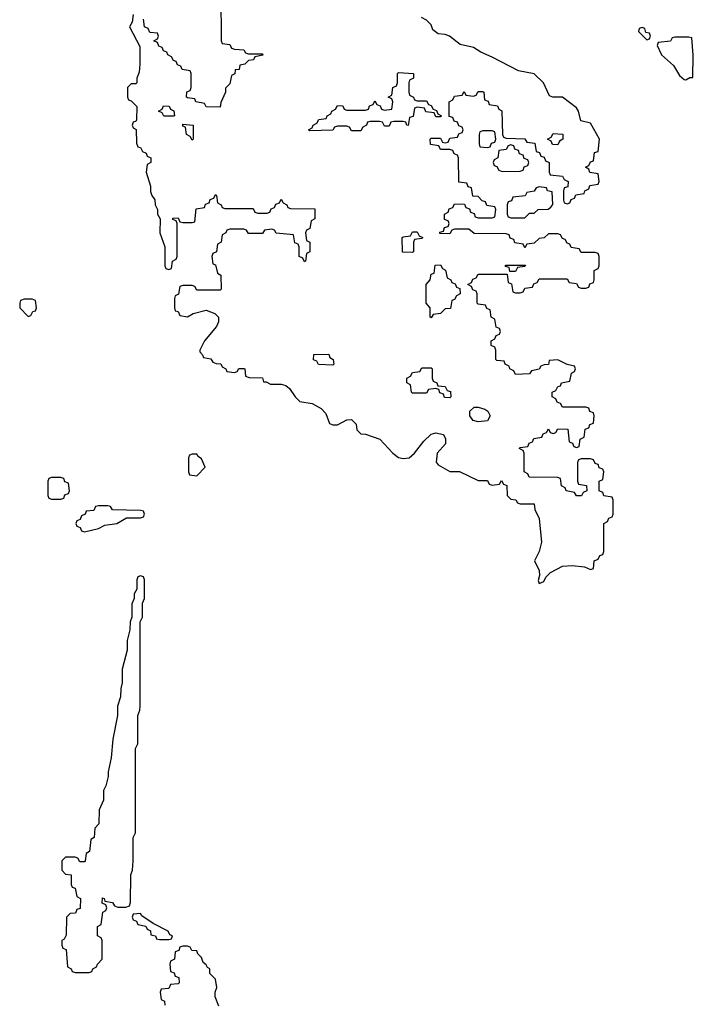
# Model space of a CAD drawing. Header units: inches. Extents: x 2112843 to 2323771, y 35243 to 209174.
# Tile 52 of 83: x 2312094 to 2314968, y 55398 to 59600. Entities that reach past the tile are written whole.
import ezdxf

# ---------------------------------------------------------------- set-up
doc = ezdxf.new("R2010")
doc.units = ezdxf.units.IN
doc.header["$MEASUREMENT"] = 0
doc.layers.add('C3015', color=7, linetype='Continuous')

msp = doc.modelspace()

# ---------------------------------------------------------------- linework, layer by layer
at = {"layer": 'C3015', "color": 6}
for points in [[(2312952.7, 59707.3), (2312954, 59510), (2312958, 59498), (2312990, 59494), (2312998, 59478), (2313010, 59474), (2313050, 59472), (2313058, 59458), (2313070, 59454), (2313130, 59454), (2313131.6, 59448.4), (2313098, 59442), (2313091.6, 59428.4), (2313070, 59426), (2313054, 59410), (2313034, 59406), (2313030, 59388), (2313014, 59386), (2313011.6, 59368.4), (2312998, 59362), (2312990, 59326), (2312972.7, 59307.3), (2312972, 59290), (2312952.7, 59247.3), (2312950, 59226), (2312890, 59228), (2312882, 59242), (2312846, 59250), (2312842, 59262), (2312810, 59266), (2312806, 59270), (2312807.3, 59292.7), (2312822, 59298), (2312826, 59310), (2312826, 59370), (2312822, 59382), (2312787.3, 59387.3), (2312782, 59402), (2312767.3, 59407.3), (2312762, 59422), (2312750, 59426), (2312742, 59442), (2312726, 59450), (2312722, 59462), (2312707.3, 59467.3), (2312702, 59482), (2312687.3, 59487.3), (2312682, 59502), (2312666, 59510), (2312682, 59518), (2312686, 59530), (2312682, 59542), (2312650, 59546), (2312642, 59562), (2312626, 59570), (2312622, 59602)], [(2312578, 59622), (2312574, 59590), (2312562, 59570), (2312606, 59486), (2312607.3, 59410), (2312603.6, 59376.4), (2312594, 59350), (2312594, 59330), (2312590, 59326), (2312570, 59326), (2312554, 59310), (2312554, 59270), (2312558, 59258), (2312570, 59254), (2312594, 59230), (2312592.7, 59172.7), (2312590, 59166), (2312578, 59162), (2312574, 59150), (2312578, 59138), (2312591.2, 59131.2), (2312592.7, 59072.7), (2312598, 59058), (2312610, 59054), (2312618, 59038), (2312634, 59030), (2312638, 59018), (2312654, 59010), (2312654, 58990), (2312638, 58982), (2312634, 58950), (2312652, 58890), (2312652.7, 58867.3), (2312658, 58850), (2312671, 58831), (2312672, 58810), (2312682, 58790), (2312682, 58770), (2312694, 58750), (2312692, 58690), (2312714, 58630), (2312714, 58550), (2312718, 58538), (2312730, 58534), (2312742, 58538), (2312746, 58570), (2312762, 58578), (2312766, 58590), (2312766, 58730), (2312762, 58742), (2312747.3, 58747.3), (2312747.3, 58752.7), (2312770, 58754), (2312778, 58738), (2312790, 58734), (2312830, 58734), (2312842, 58738), (2312847.3, 58792.7), (2312882, 58798), (2312887.3, 58812.7), (2312902, 58818), (2312907.3, 58832.7), (2312922, 58838), (2312930, 58854), (2312934, 58850), (2312938, 58818), (2312954, 58810), (2312958, 58798), (2312970, 58794), (2313090, 58794), (2313098, 58778), (2313110, 58774), (2313150, 58774), (2313162, 58778), (2313167.3, 58792.7), (2313182, 58798), (2313187.3, 58812.7), (2313202, 58818), (2313210, 58834), (2313218, 58818), (2313234, 58810), (2313238, 58798), (2313250, 58794), (2313352.7, 58792.7), (2313354, 58750), (2313338, 58742), (2313331.6, 58708.4), (2313318, 58702), (2313314, 58690), (2313318, 58658), (2313332, 58650), (2313332, 58610), (2313318, 58602), (2313314, 58570), (2313310, 58566), (2313302, 58582), (2313286, 58590), (2313286, 58630), (2313282, 58642), (2313268.4, 58648.4), (2313262, 58682), (2313188.4, 58688.4), (2313182, 58702), (2313170, 58706), (2313138, 58702), (2313130, 58688), (2313070, 58688), (2313062, 58702), (2313050, 58706), (2312990, 58706), (2312978, 58702), (2312974, 58690), (2312958, 58682), (2312954, 58650), (2312938, 58642), (2312934, 58610), (2312918, 58602), (2312914, 58590), (2312918, 58558), (2312930, 58554), (2312938, 58518), (2312952, 58510), (2312954, 58450), (2312950, 58446), (2312850, 58446), (2312842, 58462), (2312830, 58466), (2312790, 58466), (2312778, 58462), (2312771.6, 58428.4), (2312758, 58422), (2312754, 58410), (2312754, 58370), (2312758, 58358), (2312770, 58354), (2312778, 58338), (2312810, 58332), (2312834, 58346), (2312890, 58360.7), (2312926.4, 58346.4), (2312942.8, 58330), (2312943, 58310), (2312933.4, 58290), (2312882.8, 58230), (2312862, 58190), (2312862, 58182), (2312874, 58170), (2312878, 58158), (2312910, 58152), (2312918, 58138), (2312932.7, 58132.7), (2312951.6, 58131.6), (2312958, 58118), (2312974, 58110), (2312978, 58098), (2313010, 58094), (2313022, 58098), (2313028.4, 58111.6), (2313050, 58112), (2313054, 58110), (2313058, 58078), (2313072.7, 58072.7), (2313130, 58071.3), (2313134, 58054), (2313146, 58054), (2313164.7, 58044.7), (2313210, 58044), (2313230, 58038.8), (2313246, 58026), (2313270, 57991), (2313290, 57970.8), (2313342, 57962), (2313380.9, 57940.9), (2313399.9, 57919.9), (2313416, 57876), (2313430, 57870.8), (2313450, 57871), (2313490, 57892), (2313510, 57894), (2313530, 57874), (2313532, 57850), (2313550, 57832), (2313570, 57831), (2313630.5, 57810.5), (2313686, 57750), (2313710, 57731.3), (2313730, 57726.8), (2313755.3, 57730), (2313779, 57750), (2313818, 57802), (2313849.5, 57830.5), (2313870, 57837.3), (2313902, 57830), (2313911.2, 57811.2), (2313911, 57790), (2313876, 57750), (2313871.6, 57711.6), (2313879.6, 57699.6), (2313930, 57672), (2313971.2, 57671.2), (2314050, 57634), (2314090, 57634), (2314098, 57618), (2314110, 57614), (2314142, 57618), (2314150, 57634), (2314158, 57618), (2314172.7, 57612.7), (2314174, 57570), (2314190, 57554), (2314211.6, 57551.6), (2314218, 57538), (2314230, 57534), (2314290, 57534), (2314292, 57510), (2314310.9, 57470.9), (2314321, 57370), (2314311, 57330), (2314291.3, 57290), (2314311.3, 57250), (2314312, 57228), (2314306.4, 57206.4), (2314310, 57194), (2314330, 57202), (2314339, 57221), (2314358.6, 57241.4), (2314410, 57267.3), (2314451, 57271), (2314504.7, 57264.7), (2314530, 57254), (2314542, 57258), (2314546, 57290), (2314562, 57298), (2314570, 57314), (2314582, 57318), (2314586, 57330), (2314586, 57450), (2314602, 57458), (2314607.3, 57472.7), (2314622, 57478), (2314626, 57490), (2314626, 57550), (2314622, 57562), (2314587.3, 57567.3), (2314582, 57582), (2314566, 57590), (2314566, 57630), (2314582, 57638), (2314586, 57670), (2314582, 57682), (2314567.3, 57687.3), (2314562, 57702), (2314550, 57706), (2314542, 57722), (2314530, 57726), (2314490, 57726), (2314478, 57722), (2314474, 57710), (2314474, 57630), (2314478, 57618), (2314512.7, 57612.7), (2314514, 57590), (2314498, 57582), (2314491.6, 57568.4), (2314470, 57568), (2314462, 57582), (2314426, 57590), (2314422, 57602), (2314406, 57610), (2314402, 57642), (2314390, 57646), (2314267.3, 57647.3), (2314262, 57662), (2314246, 57670), (2314246, 57750), (2314242, 57762), (2314226, 57770), (2314230, 57774), (2314262, 57778), (2314267.3, 57792.7), (2314282, 57798), (2314287.3, 57812.7), (2314322, 57818), (2314327.3, 57832.7), (2314342, 57838), (2314350, 57854), (2314358, 57838), (2314370, 57834), (2314382, 57838), (2314390, 57854), (2314432.7, 57852.7), (2314438, 57798), (2314452.7, 57792.7), (2314458, 57778), (2314470, 57774), (2314482, 57778), (2314486, 57810), (2314502, 57818), (2314507.3, 57852.7), (2314522, 57858), (2314527.3, 57872.7), (2314542, 57878), (2314546, 57910), (2314542, 57922), (2314527.3, 57927.3), (2314522, 57942), (2314510, 57946), (2314410, 57946), (2314402, 57962), (2314387.3, 57967.3), (2314382, 57982), (2314366, 57990), (2314366, 58010), (2314382, 58018), (2314390, 58034), (2314402, 58038), (2314406, 58050), (2314442, 58058), (2314448.4, 58091.6), (2314462, 58098), (2314466, 58110), (2314462, 58122), (2314430, 58128), (2314390, 58148), (2314354, 58146), (2314350, 58128), (2314332.7, 58127.3), (2314318, 58122), (2314310, 58108), (2314278, 58102), (2314270, 58088), (2314210, 58086), (2314202, 58102), (2314186, 58110), (2314182, 58122), (2314166, 58130), (2314162, 58142), (2314130, 58146), (2314126, 58150), (2314126, 58190), (2314122, 58202), (2314106, 58210), (2314106, 58230), (2314122, 58238), (2314127.3, 58252.7), (2314142, 58258), (2314146, 58270), (2314142, 58282), (2314127.3, 58287.3), (2314122, 58322), (2314106, 58330), (2314102, 58362), (2314087.3, 58367.3), (2314082, 58382), (2314050, 58386), (2314046, 58390), (2314046, 58430), (2314042, 58442), (2314027.3, 58447.3), (2314022, 58462), (2314006, 58470), (2314022, 58478), (2314027.3, 58492.7), (2314042, 58498), (2314050, 58514), (2314174, 58514), (2314178, 58478), (2314192.7, 58472.7), (2314198, 58438), (2314210, 58434), (2314230, 58434), (2314242, 58438), (2314250, 58454), (2314282, 58458), (2314287.3, 58472.7), (2314302, 58478), (2314310, 58494), (2314430, 58494), (2314438, 58478), (2314470, 58474), (2314478, 58458), (2314490, 58454), (2314510, 58454), (2314522, 58458), (2314527.3, 58472.7), (2314542, 58478), (2314546, 58490), (2314546, 58530), (2314562, 58538), (2314566, 58550), (2314566, 58590), (2314562, 58602), (2314550, 58606), (2314490, 58606), (2314482, 58622), (2314447.3, 58627.3), (2314442, 58642), (2314430, 58646), (2314422, 58662), (2314410, 58666), (2314402, 58682), (2314390, 58686), (2314350, 58686), (2314331.6, 58668.4), (2314310, 58666), (2314290, 58646), (2314258, 58642), (2314250, 58626), (2314242, 58642), (2314207.3, 58647.3), (2314202, 58662), (2314187.3, 58667.3), (2314182, 58682), (2314170, 58686), (2314032.7, 58687.3), (2314010, 58706), (2313950, 58706), (2313938, 58702), (2313930, 58686), (2313887.3, 58687.3), (2313887.3, 58692.7), (2313902, 58698), (2313907.3, 58712.7), (2313922, 58718), (2313926, 58730), (2313922, 58742), (2313907.3, 58747.3), (2313906, 58770), (2313922, 58778), (2313927.3, 58792.7), (2313942, 58798), (2313950, 58814), (2313992.7, 58812.7), (2313998, 58798), (2314012.7, 58792.7), (2314018, 58778), (2314032.7, 58772.7), (2314038, 58758), (2314050, 58754), (2314110, 58754), (2314122, 58758), (2314126, 58790), (2314122, 58802), (2314087.3, 58807.3), (2314082, 58822), (2314067.3, 58827.3), (2314050, 58846), (2314027.3, 58847.3), (2314022, 58882), (2314007.3, 58887.3), (2314002, 58902), (2313967.3, 58907.3), (2313966, 59010), (2313962, 59022), (2313947.3, 59027.3), (2313942, 59042), (2313930, 59046), (2313890, 59046), (2313882, 59062), (2313847.3, 59067.3), (2313846, 59090), (2313850, 59094), (2313890, 59094), (2313898, 59078), (2313910, 59074), (2313922, 59078), (2313930, 59094), (2313962, 59098), (2313967.3, 59112.7), (2313982, 59118), (2313986, 59130), (2313982, 59142), (2313967.3, 59147.3), (2313962, 59162), (2313947.3, 59167.3), (2313942, 59182), (2313927.3, 59187.3), (2313926, 59250), (2313942, 59258), (2313950, 59274), (2313982, 59278), (2313990, 59294), (2313998, 59278), (2314030, 59274), (2314042, 59278), (2314050, 59294), (2314070, 59294), (2314074, 59290), (2314078, 59258), (2314092.7, 59252.7), (2314098, 59238), (2314132.7, 59232.7), (2314138, 59218), (2314151.6, 59211.6), (2314154, 59110), (2314158, 59098), (2314170, 59094), (2314250, 59092), (2314258, 59078), (2314292.7, 59072.7), (2314298, 59038), (2314312.7, 59032.7), (2314318, 59018), (2314332.7, 59012.7), (2314338, 58998), (2314354, 58990), (2314354, 58950), (2314358, 58938), (2314410, 58932), (2314418, 58918), (2314434, 58910), (2314432.7, 58887.3), (2314418, 58882), (2314414, 58870), (2314414, 58830), (2314418, 58818), (2314430, 58814), (2314442, 58818), (2314447.3, 58832.7), (2314462, 58838), (2314467.3, 58852.7), (2314502, 58858), (2314506, 58870), (2314522, 58878), (2314527.3, 58892.7), (2314562, 58898), (2314566, 58910), (2314562, 58942), (2314527.3, 58947.3), (2314522, 58962), (2314508, 58970), (2314522, 58978), (2314530, 58994), (2314542, 58998), (2314547.3, 59032.7), (2314562, 59038), (2314568, 59090), (2314530, 59159), (2314488.7, 59168.7), (2314478, 59210), (2314470, 59224), (2314410, 59269), (2314368.7, 59268.7), (2314354.6, 59274.6), (2314329.2, 59330), (2314290, 59369), (2314222, 59382), (2314110, 59440.7), (2314061.2, 59461.2), (2314030, 59480.7), (2313973.6, 59493.6), (2313928, 59530), (2313910, 59537.2), (2313880.2, 59540.2), (2313856.4, 59556.4), (2313850, 59578), (2313830, 59598), (2313808.8, 59608.8)], [(2312944, 55390), (2312928, 55430), (2312928, 55450), (2312935.3, 55470), (2312930, 55506), (2312906, 55530), (2312906, 55550), (2312895.3, 55555.3), (2312890, 55566), (2312876.4, 55576.4), (2312870, 55598), (2312853.6, 55613.6), (2312850, 55626), (2312828, 55628), (2312822, 55642), (2312810, 55646), (2312790, 55646), (2312778, 55642), (2312772.7, 55627.3), (2312758, 55622), (2312754, 55590), (2312738, 55582), (2312734, 55570), (2312738, 55538), (2312752.7, 55532.7), (2312758, 55518), (2312772.7, 55512.7), (2312774, 55490), (2312770, 55486), (2312738, 55482), (2312730, 55466), (2312698, 55462), (2312694, 55450), (2312698, 55418), (2312711.6, 55411.6), (2312714, 55394)]]:
    msp.add_lwpolyline(points, dxfattribs=at)
for points in [[(2314750, 59566), (2314738, 59562), (2314734, 59550), (2314770, 59514), (2314782, 59518), (2314786, 59530), (2314782, 59542), (2314766, 59546), (2314762, 59562)], [(2314950, 59526), (2314890, 59526), (2314878, 59522), (2314871.6, 59508.4), (2314818, 59502), (2314814, 59490), (2314832, 59450), (2314884.5, 59404.5), (2314910, 59362), (2314930, 59344.7), (2314936.4, 59343.6), (2314954, 59354), (2314966, 59354), (2314968.4, 59448.4), (2314962, 59522)], [(2313790, 59254), (2313830, 59254), (2313838, 59238), (2313850, 59234), (2313858, 59218), (2313872.7, 59212.7), (2313878, 59198), (2313894, 59190), (2313890, 59186), (2313870, 59186), (2313862, 59202), (2313827.3, 59207.3), (2313822, 59222), (2313790, 59226), (2313778, 59222), (2313772.7, 59187.3), (2313758, 59182), (2313751.6, 59148.4), (2313746, 59150), (2313742, 59162), (2313730, 59166), (2313690, 59166), (2313678, 59162), (2313670, 59146), (2313650, 59146), (2313642, 59162), (2313630, 59166), (2313590, 59166), (2313578, 59162), (2313574, 59150), (2313558, 59142), (2313550, 59126), (2313510, 59126), (2313502, 59142), (2313490, 59146), (2313450, 59146), (2313438, 59142), (2313430, 59128), (2313330, 59126), (2313326, 59130), (2313342, 59138), (2313346, 59150), (2313362, 59158), (2313370, 59174), (2313402, 59178), (2313406, 59190), (2313422, 59198), (2313426, 59210), (2313442, 59218), (2313450, 59234), (2313472.7, 59232.7), (2313478, 59218), (2313490, 59214), (2313570, 59214), (2313582, 59218), (2313587.3, 59232.7), (2313602, 59238), (2313610, 59254), (2313618, 59238), (2313632.7, 59232.7), (2313638, 59218), (2313650, 59214), (2313682, 59218), (2313686, 59250), (2313682, 59262), (2313666, 59270), (2313682, 59278), (2313686, 59310), (2313702, 59318), (2313706, 59330), (2313706, 59370), (2313710, 59374), (2313774, 59370), (2313774, 59350), (2313758, 59342), (2313754, 59330), (2313754, 59290), (2313758, 59278), (2313774, 59270), (2313778, 59258)], [(2312750, 59188), (2312708.4, 59188.4), (2312702, 59202), (2312686, 59210), (2312702, 59218), (2312708, 59232), (2312731.2, 59231.2), (2312738, 59218), (2312751.6, 59211.6), (2312754, 59190)], [(2312830, 59086), (2312822, 59102), (2312806, 59110), (2312802, 59142), (2312790, 59146), (2312790, 59154), (2312834, 59150), (2312834, 59090)], [(2314110, 59126), (2314070, 59126), (2314058, 59122), (2314054, 59110), (2314054, 59070), (2314058, 59058), (2314090, 59054), (2314102, 59058), (2314107.3, 59072.7), (2314122, 59078), (2314126, 59090), (2314122, 59122)], [(2314390, 59066), (2314367.3, 59067.3), (2314362, 59082), (2314346, 59090), (2314362, 59098), (2314370, 59114), (2314411.6, 59111.6), (2314412, 59090), (2314398, 59082)], [(2314190, 59066), (2314178, 59062), (2314170, 59046), (2314138, 59042), (2314134, 59010), (2314118, 59002), (2314114, 58990), (2314118, 58978), (2314130, 58974), (2314138, 58958), (2314152.7, 58952.7), (2314230, 58954), (2314242, 58958), (2314247.3, 58972.7), (2314262, 58978), (2314266, 58990), (2314262, 59002), (2314247.3, 59007.3), (2314242, 59022), (2314227.3, 59027.3), (2314222, 59042), (2314207.3, 59047.3), (2314202, 59062)], [(2314310, 58886), (2314298, 58882), (2314290, 58868), (2314258, 58862), (2314251.6, 58848.4), (2314198, 58842), (2314192.7, 58827.3), (2314178, 58822), (2314174, 58810), (2314174, 58770), (2314178, 58758), (2314190, 58754), (2314250, 58754), (2314270, 58774), (2314290, 58774), (2314306, 58790), (2314348.4, 58791.6), (2314360.4, 58799.6), (2314368.4, 58811.6), (2314366, 58866), (2314346, 58870), (2314342, 58882)], [(2313770, 58606), (2313727.3, 58607.3), (2313726, 58670), (2313730, 58674), (2313762, 58678), (2313770, 58694), (2313790, 58694), (2313798, 58678), (2313814, 58670), (2313810, 58666), (2313778, 58662), (2313774, 58650), (2313774, 58610)], [(2313850, 58328), (2313846, 58330), (2313846, 58370), (2313828, 58390), (2313828, 58470), (2313846, 58490), (2313850, 58514), (2313862, 58518), (2313867.3, 58552.7), (2313890, 58554), (2313898, 58538), (2313911.6, 58531.6), (2313918, 58498), (2313934, 58490), (2313938, 58478), (2313952.7, 58472.7), (2313958, 58458), (2313972.7, 58452.7), (2313974, 58430), (2313958, 58422), (2313950, 58406), (2313938, 58402), (2313932.7, 58367.3), (2313910, 58366), (2313890, 58346), (2313858, 58342)], [(2314186, 58526), (2314182, 58542), (2314167.3, 58547.3), (2314167.3, 58552.7), (2314252.7, 58552.7), (2314250, 58546), (2314218, 58542), (2314210, 58526)], [(2312147.3, 58407.3), (2312112.7, 58407.3), (2312098, 58402), (2312094, 58390), (2312094, 58370), (2312130, 58334), (2312142, 58338), (2312150, 58354), (2312162, 58358), (2312166, 58370), (2312162, 58402)], [(2313430, 58126), (2313368.4, 58128.4), (2313362, 58142), (2313348.4, 58148.4), (2313348.7, 58171.3), (2313412.7, 58172.7), (2313418, 58158), (2313432, 58150), (2313434, 58130)], [(2313930, 57986), (2313907.3, 57987.3), (2313902, 58002), (2313887.3, 58007.3), (2313882, 58022), (2313870, 58026), (2313838, 58022), (2313830, 58006), (2313770, 58006), (2313766, 58010), (2313762, 58042), (2313746, 58050), (2313746, 58070), (2313762, 58078), (2313770, 58094), (2313802, 58098), (2313810, 58114), (2313850, 58114), (2313854, 58110), (2313854, 58070), (2313858, 58058), (2313874, 58050), (2313878, 58038), (2313910, 58034), (2313918, 58018), (2313932.7, 58012.7), (2313934, 57990)], [(2314050, 57884), (2314029.4, 57889.4), (2314015.3, 57910), (2314015.3, 57930), (2314034, 57946), (2314050, 57946.8), (2314078.5, 57938.5), (2314092, 57930), (2314102, 57910), (2314090, 57888.7)], [(2312850, 57746), (2312830, 57746), (2312818, 57742), (2312814, 57730), (2312814, 57670), (2312818, 57658), (2312850, 57654), (2312886, 57690), (2312870, 57726), (2312855.3, 57735.3)], [(2312270, 57646), (2312230, 57646), (2312218, 57642), (2312214, 57630), (2312214, 57570), (2312218, 57558), (2312230, 57554), (2312270, 57554), (2312282, 57558), (2312287.3, 57572.7), (2312302, 57578), (2312306, 57590), (2312302, 57622), (2312287.3, 57627.3), (2312282, 57642)], [(2312470, 57526), (2312430, 57526), (2312418, 57522), (2312410, 57506), (2312378, 57502), (2312374, 57490), (2312358, 57482), (2312352.7, 57467.3), (2312338, 57462), (2312334, 57450), (2312338, 57438), (2312352.7, 57432.7), (2312358, 57418), (2312370, 57414), (2312430, 57428.2), (2312457.5, 57442.5), (2312508, 57450), (2312550, 57474), (2312610, 57474), (2312622, 57478), (2312626, 57490), (2312622, 57502), (2312610, 57506), (2312490, 57508), (2312482, 57522)], [(2312610, 57226), (2312598, 57222), (2312594, 57210), (2312594, 57170), (2312582, 57150), (2312582, 57130), (2312572.7, 57107.3), (2312572, 57050), (2312564.7, 57030), (2312563.6, 56996.4), (2312552, 56950), (2312552, 56910), (2312531.6, 56828.4), (2312531.3, 56770), (2312525.4, 56745.4), (2312524.7, 56710), (2312511.3, 56670), (2312511.3, 56630), (2312491.3, 56530), (2312484.7, 56450), (2312471.3, 56390), (2312471.3, 56370), (2312462, 56330), (2312452, 56310), (2312451.2, 56268.8), (2312432.7, 56227.3), (2312431.2, 56168.8), (2312414, 56150), (2312412, 56110), (2312398, 56102), (2312392, 56050), (2312378, 56042), (2312374, 56010), (2312370, 56006), (2312350, 56006), (2312342, 56022), (2312330, 56026), (2312290, 56026), (2312274, 56010), (2312274, 55970), (2312290, 55954), (2312314, 55950), (2312314, 55910), (2312318, 55898), (2312330, 55894), (2312338, 55858), (2312354, 55850), (2312352.7, 55807.3), (2312338, 55802), (2312332.7, 55787.3), (2312310, 55786), (2312294, 55770), (2312292.7, 55692.7), (2312283.6, 55676.4), (2312274, 55670), (2312274, 55650), (2312278, 55638), (2312291.6, 55631.6), (2312298, 55558), (2312314, 55550), (2312318, 55538), (2312330, 55534), (2312390, 55534), (2312402, 55538), (2312406, 55550), (2312422, 55558), (2312426, 55570), (2312446, 55590), (2312446, 55670), (2312442, 55682), (2312426, 55690), (2312426, 55730), (2312442, 55738), (2312448.4, 55791.6), (2312462, 55798), (2312466, 55810), (2312462, 55822), (2312446, 55830), (2312447.3, 55852.7), (2312454, 55850), (2312458, 55838), (2312490, 55832), (2312498, 55818), (2312512.7, 55812.7), (2312547.3, 55812.7), (2312562, 55818), (2312567.3, 55832.7), (2312568.7, 55950), (2312575.3, 55970), (2312578, 56010), (2312578, 56110), (2312588, 56130), (2312588.7, 56490), (2312598, 56510), (2312598, 56630), (2312607.3, 56652.7), (2312608, 56670), (2312608, 57030), (2312618, 57050), (2312618, 57110), (2312626, 57130), (2312626, 57210), (2312622, 57222)], [(2312610, 55786), (2312578, 55782), (2312574, 55770), (2312578, 55758), (2312592.7, 55752.7), (2312598, 55738), (2312632, 55732), (2312638, 55718), (2312651.6, 55711.6), (2312654, 55694), (2312674, 55690), (2312678, 55678), (2312690, 55674), (2312730, 55674), (2312742, 55678), (2312746, 55690), (2312734.6, 55694.6), (2312728, 55710), (2312663.1, 55743.1), (2312615.3, 55775.3)]]:
    msp.add_lwpolyline(points, close=True, dxfattribs=at)

doc.saveas('drawing.dxf')
